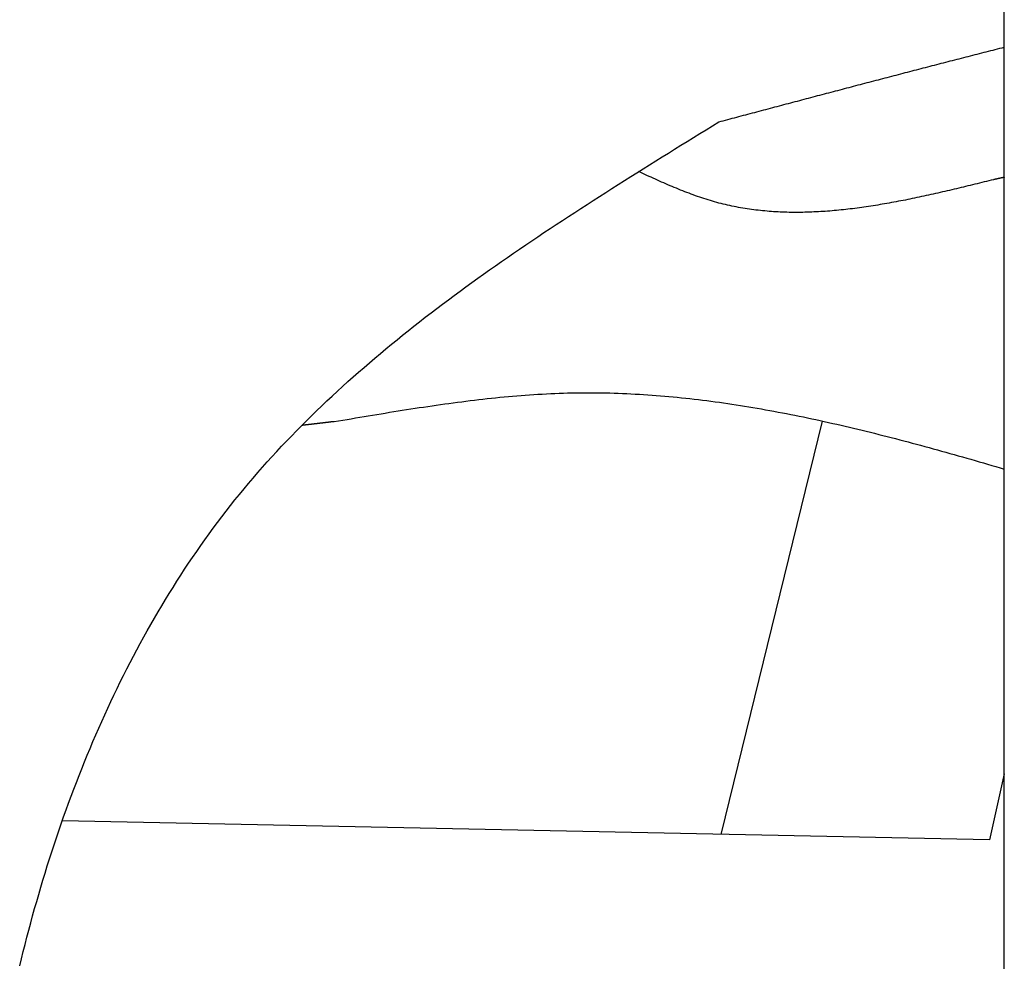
# Model space of a CAD drawing. Extents: x 562 to 7231, y 5917 to 11876.
# Tile 5 of 69: x 1191 to 1473, y 8721 to 8991. Entities that reach past the tile are written whole.
import ezdxf

# ---------------------------------------------------------------- set-up
doc = ezdxf.new("R2010")
doc.units = 0
doc.layers.get('0').update_dxf_attribs({"linetype": 'CONTINUOUS'})
doc.layers.add('CAR', color=10, linetype='CONTINUOUS')

msp = doc.modelspace()

# ---------------------------------------------------------------- linework, layer by layer
msp.add_line((1472.775, 8708.018), (1472.775, 10083.018))
at = {"layer": 'CAR'}
for p, q in [((1391.677, 8757.81), (1420.688, 8876.132)), ((1472.775, 8775.159), (1468.506, 8756.243)), ((1468.506, 8756.243), (1203.066, 8761.655))]:
    msp.add_line(p, q, dxfattribs=at)
for points in [[(1391.03, 8961.76, 0), (1391.68, 8961.93, 0), (1392.32, 8962.1, 0), (1392.96, 8962.27, 0), (1393.61, 8962.45, 0), (1394.25, 8962.62, 0), (1394.89, 8962.79, 0), (1395.54, 8962.96, 0), (1396.18, 8963.13, 0), (1396.82, 8963.3, 0), (1397.46, 8963.47, 0), (1398.11, 8963.64, 0), (1398.75, 8963.81, 0), (1399.39, 8963.98, 0), (1400.04, 8964.15, 0), (1400.68, 8964.32, 0), (1401.32, 8964.49, 0), (1401.97, 8964.67, 0), (1402.61, 8964.84, 0), (1403.25, 8965.01, 0), (1403.9, 8965.18, 0), (1404.54, 8965.35, 0), (1405.18, 8965.52, 0), (1405.83, 8965.69, 0), (1406.47, 8965.86, 0), (1407.11, 8966.03, 0), (1407.76, 8966.2, 0), (1408.4, 8966.37, 0), (1409.04, 8966.54, 0), (1409.69, 8966.71, 0), (1410.33, 8966.88, 0), (1410.97, 8967.05, 0), (1411.62, 8967.22, 0), (1412.26, 8967.39, 0), (1412.9, 8967.56, 0), (1413.55, 8967.73, 0), (1414.19, 8967.9, 0), (1414.83, 8968.08, 0), (1415.48, 8968.25, 0), (1416.12, 8968.42, 0), (1416.76, 8968.59, 0), (1417.41, 8968.76, 0), (1418.05, 8968.93, 0), (1418.69, 8969.1, 0), (1419.34, 8969.27, 0), (1419.98, 8969.44, 0), (1420.62, 8969.61, 0), (1421.27, 8969.78, 0), (1421.91, 8969.95, 0), (1422.55, 8970.11, 0), (1423.2, 8970.28, 0), (1423.84, 8970.45, 0), (1424.48, 8970.62, 0), (1425.13, 8970.79, 0), (1425.77, 8970.96, 0), (1426.41, 8971.13, 0), (1427.06, 8971.3, 0), (1427.7, 8971.47, 0), (1428.34, 8971.64, 0), (1428.99, 8971.81, 0), (1429.63, 8971.98, 0), (1430.27, 8972.15, 0), (1430.92, 8972.32, 0), (1431.56, 8972.49, 0), (1432.2, 8972.66, 0), (1432.85, 8972.82, 0), (1433.49, 8972.99, 0), (1434.13, 8973.16, 0), (1434.78, 8973.33, 0), (1435.42, 8973.5, 0), (1436.07, 8973.67, 0), (1436.71, 8973.84, 0), (1437.35, 8974, 0), (1438, 8974.17, 0), (1438.64, 8974.34, 0), (1439.28, 8974.51, 0), (1439.93, 8974.68, 0), (1440.57, 8974.85, 0), (1441.21, 8975.01, 0), (1441.86, 8975.18, 0), (1442.5, 8975.35, 0), (1443.15, 8975.52, 0), (1443.79, 8975.69, 0), (1444.43, 8975.85, 0), (1445.08, 8976.02, 0), (1445.72, 8976.19, 0), (1446.36, 8976.36, 0), (1447.01, 8976.52, 0), (1447.65, 8976.69, 0), (1448.3, 8976.86, 0), (1448.94, 8977.03, 0), (1449.58, 8977.19, 0), (1450.23, 8977.36, 0), (1450.87, 8977.53, 0), (1451.52, 8977.69, 0), (1452.16, 8977.86, 0), (1452.8, 8978.03, 0), (1453.45, 8978.19, 0), (1454.09, 8978.36, 0), (1454.74, 8978.53, 0), (1455.38, 8978.69, 0), (1456.02, 8978.86, 0), (1456.67, 8979.02, 0), (1457.31, 8979.19, 0), (1457.96, 8979.36, 0), (1458.6, 8979.52, 0), (1459.24, 8979.69, 0), (1459.89, 8979.85, 0), (1460.53, 8980.02, 0), (1461.18, 8980.18, 0), (1461.82, 8980.35, 0), (1462.46, 8980.51, 0), (1463.11, 8980.68, 0), (1463.75, 8980.85, 0), (1464.4, 8981.01, 0), (1465.04, 8981.17, 0), (1465.69, 8981.34, 0), (1466.33, 8981.5, 0), (1466.97, 8981.67, 0), (1467.62, 8981.83, 0), (1468.26, 8982, 0), (1468.91, 8982.16, 0), (1469.55, 8982.33, 0), (1470.2, 8982.49, 0), (1470.84, 8982.65, 0), (1471.49, 8982.82, 0), (1472.13, 8982.98, 0), (1472.77, 8983.14, 0)], [(1190.89, 8720.15, 0), (1191.39, 8722.21, 0), (1191.9, 8724.28, 0), (1192.42, 8726.33, 0), (1192.95, 8728.39, 0), (1193.49, 8730.44, 0), (1194.04, 8732.49, 0), (1194.6, 8734.54, 0), (1195.17, 8736.59, 0), (1195.75, 8738.63, 0), (1196.34, 8740.66, 0), (1196.93, 8742.7, 0), (1197.54, 8744.73, 0), (1198.16, 8746.75, 0), (1198.79, 8748.78, 0), (1199.43, 8750.79, 0), (1200.08, 8752.81, 0), (1200.74, 8754.82, 0), (1201.41, 8756.82, 0), (1202.08, 8758.82, 0), (1202.77, 8760.82, 0), (1203.47, 8762.81, 0), (1204.18, 8764.8, 0), (1204.9, 8766.78, 0), (1205.64, 8768.75, 0), (1206.38, 8770.73, 0), (1207.13, 8772.69, 0), (1207.89, 8774.65, 0), (1208.66, 8776.61, 0), (1209.45, 8778.55, 0), (1210.24, 8780.5, 0), (1211.05, 8782.43, 0), (1211.86, 8784.36, 0), (1212.69, 8786.29, 0), (1213.53, 8788.21, 0), (1214.38, 8790.12, 0), (1215.24, 8792.02, 0), (1216.11, 8793.92, 0), (1216.99, 8795.81, 0), (1217.88, 8797.69, 0), (1218.78, 8799.57, 0), (1219.7, 8801.44, 0), (1220.63, 8803.3, 0), (1221.56, 8805.16, 0), (1222.51, 8807.01, 0), (1223.47, 8808.84, 0), (1224.44, 8810.68, 0), (1225.42, 8812.5, 0), (1226.42, 8814.32, 0), (1227.42, 8816.12, 0), (1228.44, 8817.92, 0), (1229.47, 8819.71, 0), (1230.51, 8821.49, 0), (1231.56, 8823.27, 0), (1232.62, 8825.03, 0), (1233.7, 8826.79, 0), (1234.79, 8828.53, 0), (1235.89, 8830.27, 0), (1237, 8832, 0), (1238.12, 8833.71, 0), (1239.25, 8835.42, 0), (1240.4, 8837.12, 0), (1241.56, 8838.81, 0), (1242.73, 8840.49, 0), (1243.91, 8842.16, 0), (1245.11, 8843.82, 0), (1246.31, 8845.46, 0), (1247.53, 8847.1, 0), (1248.76, 8848.73, 0), (1250.01, 8850.35, 0), (1251.26, 8851.95, 0), (1252.53, 8853.55, 0), (1253.81, 8855.13, 0), (1255.11, 8856.7, 0), (1256.41, 8858.27, 0), (1257.73, 8859.82, 0), (1259.06, 8861.36, 0), (1260.4, 8862.89, 0), (1261.75, 8864.41, 0), (1263.12, 8865.92, 0), (1264.5, 8867.42, 0), (1265.88, 8868.9, 0), (1267.28, 8870.38, 0), (1268.69, 8871.85, 0), (1270.11, 8873.31, 0), (1271.54, 8874.76, 0), (1272.98, 8876.21, 0), (1274.43, 8877.64, 0), (1275.89, 8879.06, 0), (1277.36, 8880.48, 0), (1278.85, 8881.88, 0), (1280.34, 8883.28, 0), (1281.84, 8884.67, 0), (1283.35, 8886.04, 0), (1284.87, 8887.42, 0), (1286.39, 8888.78, 0), (1287.93, 8890.14, 0), (1289.48, 8891.48, 0), (1291.03, 8892.82, 0), (1292.6, 8894.15, 0), (1294.17, 8895.48, 0), (1295.75, 8896.8, 0), (1297.33, 8898.11, 0), (1298.93, 8899.41, 0), (1300.53, 8900.7, 0), (1302.15, 8901.99, 0), (1303.76, 8903.28, 0), (1305.39, 8904.55, 0), (1307.02, 8905.82, 0), (1308.67, 8907.08, 0), (1310.31, 8908.34, 0), (1311.97, 8909.59, 0), (1313.63, 8910.84, 0), (1315.3, 8912.08, 0), (1316.97, 8913.31, 0), (1318.65, 8914.54, 0), (1320.34, 8915.76, 0), (1322.03, 8916.98, 0), (1323.72, 8918.19, 0), (1325.43, 8919.4, 0), (1327.14, 8920.6, 0), (1328.85, 8921.8, 0), (1330.57, 8922.99, 0), (1332.29, 8924.18, 0), (1334.02, 8925.36, 0), (1335.76, 8926.55, 0), (1337.49, 8927.72, 0), (1339.24, 8928.89, 0), (1340.98, 8930.06, 0), (1342.73, 8931.23, 0), (1344.49, 8932.39, 0), (1346.25, 8933.55, 0), (1348.01, 8934.7, 0), (1349.78, 8935.85, 0), (1351.55, 8937, 0), (1353.32, 8938.14, 0), (1355.1, 8939.29, 0), (1356.87, 8940.43, 0), (1358.66, 8941.56, 0), (1360.44, 8942.7, 0), (1362.23, 8943.83, 0), (1364.02, 8944.96, 0), (1365.81, 8946.09, 0), (1367.6, 8947.22, 0), (1369.39, 8948.34, 0), (1371.19, 8949.47, 0), (1372.99, 8950.59, 0), (1374.79, 8951.71, 0), (1376.59, 8952.83, 0), (1378.39, 8953.95, 0), (1380.2, 8955.07, 0), (1382, 8956.18, 0), (1383.81, 8957.3, 0), (1385.61, 8958.42, 0), (1387.42, 8959.53, 0), (1389.23, 8960.65, 0), (1391.03, 8961.76, 0)], [(1469.71, 8945.22, 0), (1469.04, 8945.05, 0), (1468.37, 8944.89, 0), (1467.71, 8944.73, 0), (1467.04, 8944.56, 0), (1466.37, 8944.4, 0), (1465.71, 8944.24, 0), (1465.04, 8944.07, 0), (1464.38, 8943.91, 0), (1463.71, 8943.75, 0), (1463.04, 8943.59, 0), (1462.38, 8943.43, 0), (1461.71, 8943.27, 0), (1461.05, 8943.11, 0), (1460.38, 8942.95, 0), (1459.72, 8942.79, 0), (1459.05, 8942.63, 0), (1458.38, 8942.47, 0), (1457.72, 8942.31, 0), (1457.05, 8942.16, 0), (1456.39, 8942, 0), (1455.72, 8941.85, 0), (1455.06, 8941.7, 0), (1454.39, 8941.54, 0), (1453.73, 8941.39, 0), (1453.07, 8941.24, 0), (1452.4, 8941.09, 0), (1451.74, 8940.94, 0), (1451.07, 8940.8, 0), (1450.41, 8940.65, 0), (1449.75, 8940.51, 0), (1449.08, 8940.36, 0), (1448.42, 8940.22, 0), (1447.76, 8940.08, 0), (1447.1, 8939.94, 0), (1446.43, 8939.81, 0), (1445.77, 8939.67, 0), (1445.11, 8939.54, 0), (1444.45, 8939.4, 0), (1443.79, 8939.27, 0), (1443.13, 8939.14, 0), (1442.47, 8939.02, 0), (1441.81, 8938.89, 0), (1441.15, 8938.77, 0), (1440.49, 8938.65, 0), (1439.83, 8938.53, 0), (1439.17, 8938.41, 0), (1438.51, 8938.29, 0), (1437.85, 8938.18, 0), (1437.19, 8938.07, 0), (1436.53, 8937.96, 0), (1435.87, 8937.85, 0), (1435.22, 8937.75, 0), (1434.56, 8937.64, 0), (1433.9, 8937.54, 0), (1433.25, 8937.45, 0), (1432.59, 8937.35, 0), (1431.94, 8937.26, 0), (1431.28, 8937.17, 0), (1430.63, 8937.08, 0), (1429.97, 8937, 0), (1429.32, 8936.91, 0), (1428.66, 8936.83, 0), (1428.01, 8936.76, 0), (1427.36, 8936.68, 0), (1426.71, 8936.61, 0), (1426.06, 8936.54, 0), (1425.4, 8936.48, 0), (1424.75, 8936.42, 0), (1424.1, 8936.36, 0), (1423.45, 8936.3, 0), (1422.8, 8936.25, 0), (1422.15, 8936.2, 0), (1421.51, 8936.15, 0), (1420.86, 8936.11, 0), (1420.21, 8936.07, 0), (1419.56, 8936.03, 0), (1418.92, 8936, 0), (1418.27, 8935.97, 0), (1417.63, 8935.94, 0), (1416.98, 8935.92, 0), (1416.34, 8935.9, 0), (1415.69, 8935.88, 0), (1415.05, 8935.87, 0), (1414.41, 8935.86, 0), (1413.76, 8935.86, 0), (1413.12, 8935.85, 0), (1412.48, 8935.86, 0), (1411.84, 8935.86, 0), (1411.2, 8935.87, 0), (1410.56, 8935.89, 0), (1409.92, 8935.91, 0), (1409.29, 8935.93, 0), (1408.65, 8935.96, 0), (1408.01, 8935.99, 0), (1407.38, 8936.02, 0), (1406.74, 8936.06, 0), (1406.11, 8936.11, 0), (1405.47, 8936.15, 0), (1404.84, 8936.2, 0), (1404.21, 8936.26, 0), (1403.57, 8936.32, 0), (1402.94, 8936.39, 0), (1402.31, 8936.46, 0), (1401.68, 8936.53, 0), (1401.05, 8936.61, 0), (1400.42, 8936.7, 0), (1399.8, 8936.78, 0), (1399.17, 8936.88, 0), (1398.54, 8936.98, 0), (1397.92, 8937.08, 0), (1397.29, 8937.19, 0), (1396.67, 8937.3, 0), (1396.04, 8937.42, 0), (1395.42, 8937.54, 0), (1394.8, 8937.67, 0), (1394.18, 8937.8, 0), (1393.56, 8937.94, 0), (1392.94, 8938.08, 0), (1392.32, 8938.23, 0), (1391.7, 8938.39, 0), (1391.09, 8938.54, 0), (1390.47, 8938.71, 0), (1389.85, 8938.88, 0), (1389.24, 8939.05, 0), (1388.63, 8939.24, 0), (1388.01, 8939.42, 0), (1387.4, 8939.61, 0), (1386.79, 8939.81, 0), (1386.18, 8940.01, 0), (1385.57, 8940.22, 0), (1384.96, 8940.43, 0), (1384.35, 8940.64, 0), (1383.74, 8940.86, 0), (1383.14, 8941.08, 0), (1382.53, 8941.31, 0), (1381.92, 8941.54, 0), (1381.32, 8941.78, 0), (1380.71, 8942.01, 0), (1380.11, 8942.26, 0), (1379.5, 8942.5, 0), (1378.9, 8942.75, 0), (1378.3, 8943, 0), (1377.69, 8943.25, 0), (1377.09, 8943.5, 0), (1376.49, 8943.76, 0), (1375.89, 8944.02, 0), (1375.29, 8944.28, 0), (1374.68, 8944.55, 0), (1374.08, 8944.81, 0), (1373.48, 8945.08, 0), (1372.88, 8945.35, 0), (1372.28, 8945.61, 0), (1371.68, 8945.89, 0), (1371.08, 8946.16, 0), (1370.48, 8946.43, 0), (1369.88, 8946.7, 0), (1369.28, 8946.97, 0), (1368.68, 8947.25, 0), (1368.08, 8947.52, 0)], [(1472.77, 8945.89, 0), (1472.75, 8945.89, 0), (1472.73, 8945.88, 0), (1472.7, 8945.88, 0), (1472.68, 8945.87, 0), (1472.65, 8945.87, 0), (1472.63, 8945.86, 0), (1472.61, 8945.85, 0), (1472.58, 8945.85, 0), (1472.56, 8945.84, 0), (1472.53, 8945.84, 0), (1472.51, 8945.83, 0), (1472.49, 8945.83, 0), (1472.46, 8945.82, 0), (1472.44, 8945.82, 0), (1472.41, 8945.81, 0), (1472.39, 8945.81, 0), (1472.36, 8945.8, 0), (1472.34, 8945.8, 0), (1472.32, 8945.79, 0), (1472.29, 8945.79, 0), (1472.27, 8945.78, 0), (1472.24, 8945.78, 0), (1472.22, 8945.77, 0), (1472.2, 8945.76, 0), (1472.17, 8945.76, 0), (1472.15, 8945.75, 0), (1472.12, 8945.75, 0), (1472.1, 8945.74, 0), (1472.07, 8945.74, 0), (1472.05, 8945.73, 0), (1472.03, 8945.73, 0), (1472, 8945.72, 0), (1471.98, 8945.72, 0), (1471.95, 8945.71, 0), (1471.93, 8945.71, 0), (1471.91, 8945.7, 0), (1471.88, 8945.7, 0), (1471.86, 8945.69, 0), (1471.83, 8945.69, 0), (1471.81, 8945.68, 0), (1471.78, 8945.67, 0), (1471.76, 8945.67, 0), (1471.74, 8945.66, 0), (1471.71, 8945.66, 0), (1471.69, 8945.65, 0), (1471.66, 8945.65, 0), (1471.64, 8945.64, 0), (1471.62, 8945.64, 0), (1471.59, 8945.63, 0), (1471.57, 8945.63, 0), (1471.54, 8945.62, 0), (1471.52, 8945.62, 0), (1471.49, 8945.61, 0), (1471.47, 8945.61, 0), (1471.45, 8945.6, 0), (1471.42, 8945.59, 0), (1471.4, 8945.59, 0), (1471.37, 8945.58, 0), (1471.35, 8945.58, 0), (1471.33, 8945.57, 0), (1471.3, 8945.57, 0), (1471.28, 8945.56, 0), (1471.25, 8945.56, 0), (1471.23, 8945.55, 0), (1471.2, 8945.55, 0), (1471.18, 8945.54, 0), (1471.16, 8945.54, 0), (1471.13, 8945.53, 0), (1471.11, 8945.53, 0), (1471.08, 8945.52, 0), (1471.06, 8945.52, 0), (1471.04, 8945.51, 0), (1471.01, 8945.5, 0), (1470.99, 8945.5, 0), (1470.96, 8945.49, 0), (1470.94, 8945.49, 0), (1470.91, 8945.48, 0), (1470.89, 8945.48, 0), (1470.87, 8945.47, 0), (1470.84, 8945.47, 0), (1470.82, 8945.46, 0), (1470.79, 8945.46, 0), (1470.77, 8945.45, 0), (1470.75, 8945.45, 0), (1470.72, 8945.44, 0), (1470.7, 8945.44, 0), (1470.67, 8945.43, 0), (1470.65, 8945.42, 0), (1470.62, 8945.42, 0), (1470.6, 8945.41, 0), (1470.58, 8945.41, 0), (1470.55, 8945.4, 0), (1470.53, 8945.4, 0), (1470.5, 8945.39, 0), (1470.48, 8945.39, 0), (1470.46, 8945.38, 0), (1470.43, 8945.38, 0), (1470.41, 8945.37, 0), (1470.38, 8945.37, 0), (1470.36, 8945.36, 0), (1470.33, 8945.36, 0), (1470.31, 8945.35, 0), (1470.29, 8945.35, 0), (1470.26, 8945.34, 0), (1470.24, 8945.33, 0), (1470.21, 8945.33, 0), (1470.19, 8945.32, 0), (1470.17, 8945.32, 0), (1470.14, 8945.31, 0), (1470.12, 8945.31, 0), (1470.09, 8945.3, 0), (1470.07, 8945.3, 0), (1470.04, 8945.29, 0), (1470.02, 8945.29, 0), (1470, 8945.28, 0), (1469.97, 8945.28, 0), (1469.95, 8945.27, 0), (1469.92, 8945.27, 0), (1469.9, 8945.26, 0), (1469.88, 8945.26, 0), (1469.85, 8945.25, 0), (1469.83, 8945.24, 0), (1469.8, 8945.24, 0), (1469.78, 8945.23, 0), (1469.75, 8945.23, 0), (1469.73, 8945.22, 0), (1469.71, 8945.22, 0)], [(1280.96, 8875.97, 0), (1282.18, 8876.18, 0), (1283.4, 8876.38, 0), (1284.61, 8876.59, 0), (1285.83, 8876.8, 0), (1287.04, 8877.01, 0), (1288.26, 8877.21, 0), (1289.48, 8877.42, 0), (1290.69, 8877.62, 0), (1291.91, 8877.82, 0), (1293.13, 8878.03, 0), (1294.34, 8878.23, 0), (1295.56, 8878.43, 0), (1296.77, 8878.63, 0), (1297.99, 8878.82, 0), (1299.21, 8879.02, 0), (1300.42, 8879.21, 0), (1301.64, 8879.4, 0), (1302.85, 8879.59, 0), (1304.07, 8879.78, 0), (1305.28, 8879.97, 0), (1306.5, 8880.15, 0), (1307.72, 8880.33, 0), (1308.93, 8880.51, 0), (1310.15, 8880.68, 0), (1311.36, 8880.86, 0), (1312.58, 8881.03, 0), (1313.79, 8881.19, 0), (1315.01, 8881.36, 0), (1316.22, 8881.52, 0), (1317.44, 8881.67, 0), (1318.65, 8881.83, 0), (1319.86, 8881.98, 0), (1321.08, 8882.12, 0), (1322.29, 8882.27, 0), (1323.51, 8882.4, 0), (1324.72, 8882.54, 0), (1325.93, 8882.67, 0), (1327.15, 8882.79, 0), (1328.36, 8882.92, 0), (1329.57, 8883.03, 0), (1330.79, 8883.14, 0), (1332, 8883.25, 0), (1333.21, 8883.35, 0), (1334.43, 8883.45, 0), (1335.64, 8883.54, 0), (1336.85, 8883.63, 0), (1338.06, 8883.71, 0), (1339.27, 8883.79, 0), (1340.49, 8883.86, 0), (1341.7, 8883.92, 0), (1342.91, 8883.98, 0), (1344.12, 8884.04, 0), (1345.33, 8884.08, 0), (1346.54, 8884.13, 0), (1347.75, 8884.16, 0), (1348.96, 8884.19, 0), (1350.17, 8884.21, 0), (1351.38, 8884.23, 0), (1352.59, 8884.23, 0), (1353.8, 8884.24, 0), (1355.01, 8884.23, 0), (1356.22, 8884.22, 0), (1357.43, 8884.21, 0), (1358.64, 8884.19, 0), (1359.85, 8884.16, 0), (1361.05, 8884.12, 0), (1362.26, 8884.08, 0), (1363.47, 8884.04, 0), (1364.68, 8883.99, 0), (1365.88, 8883.93, 0), (1367.09, 8883.87, 0), (1368.3, 8883.8, 0), (1369.5, 8883.72, 0), (1370.71, 8883.64, 0), (1371.92, 8883.56, 0), (1373.12, 8883.47, 0), (1374.33, 8883.37, 0), (1375.54, 8883.27, 0), (1376.74, 8883.16, 0), (1377.95, 8883.05, 0), (1379.15, 8882.93, 0), (1380.36, 8882.81, 0), (1381.56, 8882.69, 0), (1382.77, 8882.55, 0), (1383.97, 8882.42, 0), (1385.18, 8882.27, 0), (1386.38, 8882.13, 0), (1387.58, 8881.98, 0), (1388.79, 8881.82, 0), (1389.99, 8881.66, 0), (1391.2, 8881.49, 0), (1392.4, 8881.32, 0), (1393.6, 8881.15, 0), (1394.81, 8880.97, 0), (1396.01, 8880.78, 0), (1397.21, 8880.6, 0), (1398.41, 8880.4, 0), (1399.62, 8880.21, 0), (1400.82, 8880.01, 0), (1402.02, 8879.8, 0), (1403.22, 8879.59, 0), (1404.43, 8879.38, 0), (1405.63, 8879.16, 0), (1406.83, 8878.94, 0), (1408.03, 8878.72, 0), (1409.23, 8878.49, 0), (1410.43, 8878.26, 0), (1411.63, 8878.02, 0), (1412.84, 8877.78, 0), (1414.04, 8877.54, 0), (1415.24, 8877.29, 0), (1416.44, 8877.04, 0), (1417.64, 8876.79, 0), (1418.84, 8876.53, 0), (1420.04, 8876.27, 0), (1421.24, 8876.01, 0), (1422.44, 8875.74, 0), (1423.64, 8875.47, 0), (1424.84, 8875.2, 0), (1426.04, 8874.93, 0), (1427.24, 8874.65, 0), (1428.44, 8874.37, 0), (1429.64, 8874.08, 0), (1430.84, 8873.79, 0), (1432.04, 8873.5, 0), (1433.24, 8873.21, 0), (1434.44, 8872.92, 0), (1435.64, 8872.62, 0), (1436.84, 8872.32, 0), (1438.03, 8872.01, 0), (1439.23, 8871.71, 0), (1440.43, 8871.4, 0), (1441.63, 8871.09, 0), (1442.83, 8870.78, 0), (1444.03, 8870.46, 0), (1445.23, 8870.15, 0), (1446.42, 8869.83, 0), (1447.62, 8869.51, 0), (1448.82, 8869.18, 0), (1450.02, 8868.86, 0), (1451.22, 8868.53, 0), (1452.42, 8868.2, 0), (1453.61, 8867.87, 0), (1454.81, 8867.54, 0), (1456.01, 8867.21, 0), (1457.21, 8866.87, 0), (1458.4, 8866.54, 0), (1459.6, 8866.2, 0), (1460.8, 8865.86, 0), (1462, 8865.52, 0), (1463.2, 8865.18, 0), (1464.39, 8864.83, 0), (1465.59, 8864.49, 0), (1466.79, 8864.14, 0), (1467.99, 8863.79, 0), (1469.18, 8863.44, 0), (1470.38, 8863.1, 0), (1471.58, 8862.75, 0), (1472.77, 8862.39, 0)], [(1280.96, 8875.97, 0), (1280.89, 8875.96, 0), (1280.82, 8875.95, 0), (1280.74, 8875.94, 0), (1280.67, 8875.93, 0), (1280.6, 8875.93, 0), (1280.52, 8875.92, 0), (1280.45, 8875.91, 0), (1280.38, 8875.9, 0), (1280.3, 8875.89, 0), (1280.23, 8875.88, 0), (1280.16, 8875.87, 0), (1280.08, 8875.87, 0), (1280.01, 8875.86, 0), (1279.94, 8875.85, 0), (1279.86, 8875.84, 0), (1279.79, 8875.83, 0), (1279.72, 8875.82, 0), (1279.64, 8875.81, 0), (1279.57, 8875.81, 0), (1279.5, 8875.8, 0), (1279.42, 8875.79, 0), (1279.35, 8875.78, 0), (1279.28, 8875.77, 0), (1279.2, 8875.76, 0), (1279.13, 8875.75, 0), (1279.06, 8875.74, 0), (1278.98, 8875.74, 0), (1278.91, 8875.73, 0), (1278.84, 8875.72, 0), (1278.76, 8875.71, 0), (1278.69, 8875.7, 0), (1278.62, 8875.69, 0), (1278.54, 8875.68, 0), (1278.47, 8875.68, 0), (1278.4, 8875.67, 0), (1278.32, 8875.66, 0), (1278.25, 8875.65, 0), (1278.18, 8875.64, 0), (1278.1, 8875.63, 0), (1278.03, 8875.62, 0), (1277.96, 8875.62, 0), (1277.88, 8875.61, 0), (1277.81, 8875.6, 0), (1277.74, 8875.59, 0), (1277.66, 8875.58, 0), (1277.59, 8875.57, 0), (1277.52, 8875.56, 0), (1277.44, 8875.55, 0), (1277.37, 8875.55, 0), (1277.3, 8875.54, 0), (1277.22, 8875.53, 0), (1277.15, 8875.52, 0), (1277.08, 8875.51, 0), (1277, 8875.5, 0), (1276.93, 8875.49, 0), (1276.86, 8875.49, 0), (1276.78, 8875.48, 0), (1276.71, 8875.47, 0), (1276.64, 8875.46, 0), (1276.56, 8875.45, 0), (1276.49, 8875.44, 0), (1276.42, 8875.43, 0), (1276.34, 8875.43, 0), (1276.27, 8875.42, 0), (1276.2, 8875.41, 0), (1276.12, 8875.4, 0), (1276.05, 8875.39, 0), (1275.98, 8875.38, 0), (1275.9, 8875.37, 0), (1275.83, 8875.36, 0), (1275.75, 8875.36, 0), (1275.68, 8875.35, 0), (1275.61, 8875.34, 0), (1275.53, 8875.33, 0), (1275.46, 8875.32, 0), (1275.39, 8875.31, 0), (1275.31, 8875.3, 0), (1275.24, 8875.3, 0), (1275.17, 8875.29, 0), (1275.09, 8875.28, 0), (1275.02, 8875.27, 0), (1274.95, 8875.26, 0), (1274.87, 8875.25, 0), (1274.8, 8875.24, 0), (1274.73, 8875.24, 0), (1274.65, 8875.23, 0), (1274.58, 8875.22, 0), (1274.51, 8875.21, 0), (1274.43, 8875.2, 0), (1274.36, 8875.19, 0), (1274.29, 8875.18, 0), (1274.21, 8875.17, 0), (1274.14, 8875.17, 0), (1274.07, 8875.16, 0), (1273.99, 8875.15, 0), (1273.92, 8875.14, 0), (1273.85, 8875.13, 0), (1273.77, 8875.12, 0), (1273.7, 8875.11, 0), (1273.63, 8875.11, 0), (1273.55, 8875.1, 0), (1273.48, 8875.09, 0), (1273.41, 8875.08, 0), (1273.33, 8875.07, 0), (1273.26, 8875.06, 0), (1273.19, 8875.05, 0), (1273.11, 8875.05, 0), (1273.04, 8875.04, 0), (1272.97, 8875.03, 0), (1272.89, 8875.02, 0), (1272.82, 8875.01, 0), (1272.75, 8875, 0), (1272.67, 8874.99, 0), (1272.6, 8874.99, 0), (1272.53, 8874.98, 0), (1272.45, 8874.97, 0), (1272.38, 8874.96, 0), (1272.31, 8874.95, 0), (1272.23, 8874.94, 0), (1272.16, 8874.93, 0), (1272.09, 8874.92, 0), (1272.01, 8874.92, 0), (1271.94, 8874.91, 0), (1271.87, 8874.9, 0), (1271.79, 8874.89, 0), (1271.72, 8874.88, 0), (1271.65, 8874.87, 0)]]:
    msp.add_polyline3d(points, dxfattribs=at)

doc.saveas('drawing.dxf')
